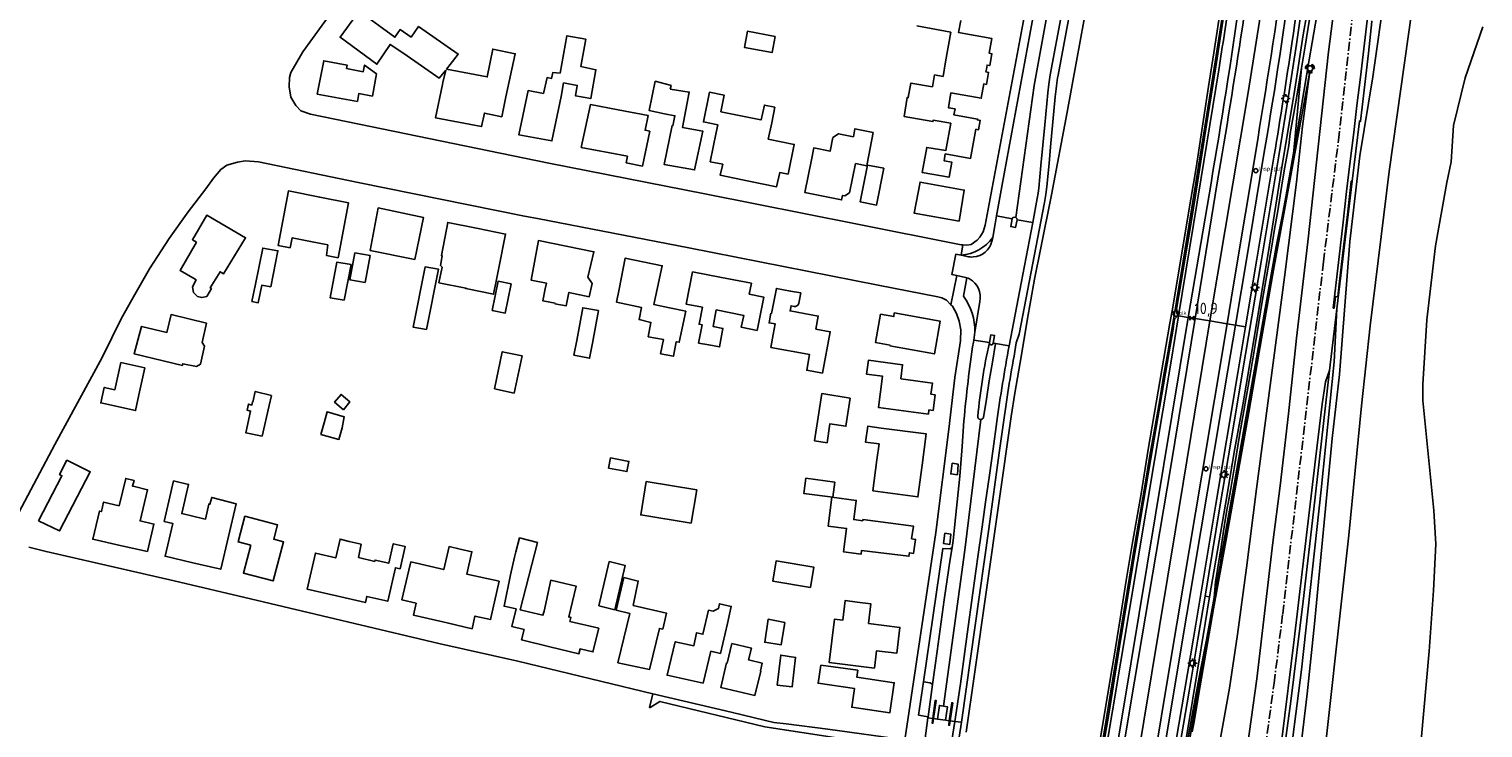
# Model space of a CAD drawing. Extents: x 165936 to 168490, y 440742 to 446306.
# Tile 17 of 78: x 167908 to 168227, y 441326 to 441479. Entities that reach past the tile are written whole.
import ezdxf

# ---------------------------------------------------------------- set-up
doc = ezdxf.new("R2010")
doc.units = 0
doc.header["$LTSCALE"] = 4
doc.linetypes.add('SPOOR', pattern=[0.8, 0.5, -0.15, 0, -0.15])
doc.layers.get('0').update_dxf_attribs({"linetype": 'CONTINUOUS'})
for name, color, linetype in [('G_BTD', 3, 'CONTINUOUS'), ('G_OTD', 32, 'CONTINUOUS'), ('G_OWG', 6, 'CONTINUOUS'), ('G_OWT', 6, 'CONTINUOUS'), ('G_WGD', 7, 'CONTINUOUS'), ('LSHD', 3, 'CONTINUOUS'), ('LSPR', 7, 'CONTINUOUS'), ('LVGO', 3, 'CONTINUOUS'), ('PPALHM', 10, 'CONTINUOUS')]:
    doc.layers.add(name, color=color, linetype=linetype)
doc.layers.add('PPAL', color=7, linetype='CONTINUOUS', true_color=0xbd2877)
doc.layers.add('PPUT', color=7, linetype='CONTINUOUS', true_color=0xbd2877)
doc.styles.add('ISO', font='ISO')
doc.linetypes.add('HAAG', pattern='A,0.25,-0.25,[151,BLOK.SHX,S=0.25,R=0,X=0,Y=0],-0.25,0.25', length=1)

# ---------------------------------------------------------------- blocks, each defined once
blk = doc.blocks.new('lichtmast')
at = {"color": 0}
for p, q in [((-0.6, 0), (-1, 0)), ((-0.71, 0.71), (-0.42, 0.42)), ((0, 0.6), (0, 1)), ((0.42, 0.42), (0.71, 0.71)), ((0.6, 0), (1, 0)), ((-0.42, -0.42), (-0.71, -0.71)), ((0, -0.6), (0, -1)), ((0.42, -0.42), (0.71, -0.71))]:
    blk.add_line(p, q, dxfattribs=at)
blk.add_circle((0, 0), 0.6, dxfattribs=at)
blk = doc.blocks.new('verkeerslicht')
at = {"color": 0, "linetype": 'Continuous'}
for p, q in [((-1, 0), (-0.6, 0)), ((-0.3, 0.52), (-0.5, 0.86)), ((0.3, 0.52), (0.5, 0.86)), ((0.6, 0), (1, 0)), ((-0.3, -0.52), (-0.5, -0.86)), ((0.3, -0.52), (0.5, -0.86))]:
    blk.add_line(p, q, dxfattribs=at)
at = {"color": 0}
blk.add_circle((0, 0), 0.6, dxfattribs=at)
at = {"color": 0, "linetype": 'Continuous'}
for radius, start, end in [(0.996, 119.9985, 179.9935), (0.897, 119.9989, 179.9928), (0.797, 119.9994, 179.9919), (0.697, 120, 179.9907), (0.697, 0.0093, 60), (0.797, 0.0081, 60.0006), (0.897, 0.0072, 60.0011), (0.996, 0.0065, 60.0015), (0.996, 240.0015, 299.9985), (0.897, 240.0011, 299.9989), (0.797, 240.0006, 299.9994), (0.697, 240, 300)]:
    blk.add_arc((0, 0), radius, start, end, dxfattribs=at)
blk = doc.blocks.new('klok')
at = {"color": 0}
blk.add_circle((0, 0), 0.45, dxfattribs=at)
at = {"style": 'ISO'}
blk.add_attdef('KLOK', (0.7, 0), '', height=0.9, dxfattribs=at)
blk = doc.blocks.new('kilometerpaal')
at = {"color": 0}
for p, q in [((-0.44, 0.44), (0.44, -0.44)), ((-0.44, -0.44), (-0.44, 0.44)), ((0.44, 0.44), (-0.44, -0.44)), ((0.44, -0.44), (0.44, 0.44))]:
    blk.add_line(p, q, dxfattribs=at)
at = {"color": 0, "style": 'ISO'}
blk.add_attdef('KILOMETERPAAL', (0.59, 0.87), '', height=2.5, dxfattribs=at)
blk = doc.blocks.new('kolk')
at = {"color": 0}
blk.add_circle((0, 0), 0.6, dxfattribs=at)
at = {"color": 0, "linetype": 'Continuous', "style": 'ISO'}
blk.add_attdef('KOLK', (-0.04, -0.26), '', height=0.8, dxfattribs=at)

msp = doc.modelspace()

# ---------------------------------------------------------------- linework, layer by layer
at = {"layer": 'G_BTD', "linetype": 'Continuous', "transparency": 33554687}
for points in [[(168224.046, 441624.943), (168225.135, 441619.869), (168220.937, 441582.046), (168218, 441534.811), (168215.793, 441513.484), (168206.566, 441448.027), (168202.366, 441414.138), (168200.428, 441396.554), (168197.71, 441368.118), (168190.996, 441308.066), (168185.43, 441267.867), (168181.44, 441246.576), (168178.596, 441233.291), (168173.252, 441226.959)], [(168222.022, 441625.218), (168221.072, 441620.466), (168219.664, 441610.998), (168218.496, 441603.909), (168217.378, 441595.411), (168214.791, 441571.778), (168213.636, 441554.071), (168212.53, 441539.575), (168211.432, 441527.234), (168205.692, 441487.967), (168202.976, 441468.812), (168200.125, 441451.47), (168197.903, 441432.63), (168195.638, 441403.446), (168194.016, 441389.381), (168190.16, 441348.599), (168188.544, 441333.207), (168185.004, 441303.736), (168181.683, 441281.656), (168179.878, 441270.313), (168176.011, 441247.284)], [(168223.208, 441468.644), (168227.127, 441479.803)], [(168119.795, 441071.022), (168122.543, 441071.181), (168123.875, 441071.607), (168124.694, 441072.428), (168125.622, 441077.239), (168127.333, 441087.349), (168129.902, 441104.114), (168134.434, 441129.714), (168150.516, 441218.253), (168171.461, 441334.474), (168173.215, 441346.248), (168175.235, 441360.904), (168177.422, 441378.326), (168183.587, 441424.796), (168186.195, 441445.684), (168187.488, 441458.019), (168189.102, 441469.999), (168188.639, 441470.443)], [(168220.69, 441458.113), (168223.208, 441468.644)], [(168220.178, 441450.177), (168220.69, 441458.113)], [(168219.208, 441445.621), (168220.178, 441450.177)], [(168216.738, 441431.665), (168219.208, 441445.621)], [(168214.808, 441415.458), (168216.738, 441431.665)], [(168175.182, 441247.145), (168175.059, 441248.276), (168174.708, 441249.178), (168174.179, 441249.608), (168180.094, 441285.66), (168184.119, 441314.032), (168187.3, 441338.551), (168191.575, 441378.106), (168194.465, 441406.224), (168195.078, 441417.857)], [(168213.939, 441401.198), (168214.808, 441415.458)], [(168193.462, 441404.329), (168192.53, 441396.533), (168189.928, 441373.215), (168187.65, 441353.634), (168184.935, 441331.657), (168182.921, 441316.564), (168179.537, 441292.255)], [(168213.968, 441397.73), (168213.939, 441401.198)], [(168216.381, 441373.51), (168213.968, 441397.73)], [(168216.822, 441366.156), (168216.381, 441373.51)], [(168216.249, 441355.931), (168216.822, 441366.156)], [(168215.355, 441342.602), (168216.249, 441355.931)], [(168213.576, 441323.093), (168215.355, 441342.602)]]:
    msp.add_lwpolyline(points, dxfattribs=at)
at = {"layer": 'G_OTD', "linetype": 'Continuous', "transparency": 33554687}
for points in [[(168112.939, 441431.905), (168112.562, 441431.919), (168089.451, 441436.524), (168056.259, 441443.119), (168021.97, 441449.883), (167969.664, 441460.612), (167967.579, 441461.358), (167966.439, 441462.564), (167965.378, 441464.33), (167965, 441466.642), (167965.032, 441468.667), (167965.363, 441469.801), (167967.955, 441474.354), (167976.458, 441486.087)], [(167999.359, 441470.322), (167997.93, 441468.552), (167990.186, 441473.951), (167987.148, 441475.972), (167984.25, 441471.616), (167976.154, 441477.547), (167980.342, 441483.269), (167988.191, 441477.54), (167989.352, 441479.226), (167991.751, 441477.575), (167993.388, 441479.923), (168002.11, 441473.841), (168000.305, 441471.512), (167999.543, 441470.553), (168008.493, 441468.821), (168009.677, 441474.942), (168014.639, 441473.889), (168012.594, 441464.415), (168011.652, 441460.05), (168007.876, 441460.865), (168007.24, 441457.918), (167997.097, 441459.845), (167998.676, 441467.157), (167998.759, 441467.592), (167999.359, 441470.322)], [(168071.7, 441477.732), (168071.034, 441474.148), (168064.938, 441475.281), (168065.604, 441478.865), (168071.7, 441477.732)], [(168112.48, 441481.18), (168111.988, 441478.552), (168119.3, 441477.242), (168118.718, 441474.002), (168119.299, 441473.898), (168118.822, 441471.32), (168118.255, 441471.422), (168118.093, 441470.518), (168117.985, 441469.916), (168118.556, 441469.809), (168118.093, 441467.171), (168117.512, 441467.281), (168116.944, 441464.117), (168110.319, 441465.307), (168109.823, 441462.502), (168109.74, 441462.036), (168111.208, 441461.776), (168110.976, 441460.47), (168116.169, 441459.549), (168116.137, 441459.371), (168116.755, 441459.261), (168116.384, 441457.216), (168115.774, 441457.324), (168114.632, 441450.892), (168109.074, 441451.879), (168108.812, 441450.404), (168110.48, 441450.107), (168109.889, 441446.782), (168103.972, 441447.833), (168105.009, 441453.339), (168109.214, 441452.665), (168110.272, 441458.619), (168106.402, 441459.307), (168106.354, 441459.004), (168100.011, 441460.143), (168100.702, 441464.304), (168100.947, 441464.268), (168101.518, 441467.46), (168106.256, 441466.624)], [(168106.256, 441466.624), (168106.703, 441469.248), (168108.564, 441468.931), (168109.116, 441472.123), (168110.256, 441478.625), (168102.825, 441480.014)], [(168202.62, 441481.099), (168202.749, 441481.028), (168201.98, 441474.021), (168200.621, 441462.2), (168200.262, 441459.064), (168199.997, 441459.106), (168198.421, 441445.892)], [(168030.108, 441477.093), (168029.004, 441471.119), (168029.056, 441471.108), (168032.334, 441470.395), (168031.194, 441464.064), (168027.843, 441464.667), (168028.254, 441466.952), (168028.196, 441466.963), (168025.247, 441467.506), (168024.693, 441464.502), (168022.672, 441454.764), (168015.421, 441456.081), (168017.442, 441465.82), (168020.83, 441465.204), (168021.629, 441468.686), (168022.611, 441468.483), (168022.864, 441469.767), (168024.474, 441469.641), (168025.99, 441477.853), (168030.108, 441477.093)], [(167977.606, 441470.672), (167981.261, 441469.957), (167981.554, 441471.424), (167984.158, 441469.518), (167983.252, 441464.611), (167980.277, 441465.16), (167979.956, 441463.419), (167971.155, 441465.047), (167972.564, 441472.375), (167977.741, 441471.362), (167977.606, 441470.672)], [(168048.671, 441466.153), (168052.832, 441465.47), (168051.331, 441457.723), (168055.787, 441456.913), (168054.013, 441448.366), (168047.312, 441449.584), (168049.085, 441458.131), (168049.268, 441458.098), (168049.692, 441460.283), (168047.441, 441460.725), (168044.059, 441461.401), (168045.356, 441467.868), (168048.664, 441467.003), (168048.865, 441466.951), (168048.671, 441466.153)], [(168074.559, 441447.418), (168072.73, 441447.789), (168072.017, 441444.691), (168065.948, 441445.928), (168059.645, 441447.213), (168060.204, 441449.639), (168057.469, 441450.183), (168058.743, 441456.595), (168059.088, 441458.288), (168055.966, 441458.911), (168057.27, 441465.445), (168060.532, 441464.794), (168059.803, 441461.143), (168068.545, 441459.36), (168068.598, 441459.349), (168069.354, 441462.629), (168071.602, 441462.133), (168070.948, 441458.721), (168070.206, 441455.144), (168075.893, 441453.99), (168074.559, 441447.418)], [(168029.106, 441453.295), (168031.134, 441462.726), (168037.248, 441461.57), (168043.828, 441460.326), (168043.134, 441457.098), (168044.164, 441456.877), (168042.573, 441449.235), (168039.006, 441449.963), (168039.273, 441451.372), (168035.413, 441452.102), (168029.106, 441453.295)], [(168089.363, 441449.797), (168088.051, 441443.349), (168087.042, 441442.681), (168086.513, 441442.788), (168086.308, 441441.779), (168078.191, 441443.43), (168079.651, 441450.608), (168080.182, 441453.217), (168083.768, 441452.488), (168084.38, 441455.496), (168085.631, 441456.324), (168088.894, 441455.66), (168089.23, 441457.429), (168093.226, 441456.58), (168091.921, 441449.7), (168091.844, 441449.292), (168089.363, 441449.797)], [(168110.302, 441418.745), (168109.306, 441419.743), (168108.301, 441420.269), (168107.404, 441420.467), (168094.346, 441423.03), (168052.728, 441431.251), (168019.536, 441437.683), (168016.678, 441438.248), (167980.156, 441445.61), (167958.249, 441450.183), (167955.288, 441450.366), (167953.633, 441450.052), (167951.306, 441449.389), (167949.943, 441448.494), (167948.355, 441446.566), (167946.665, 441444.23), (167942.809, 441439.196), (167938.615, 441433.337), (167934.302, 441426.641), (167931.087, 441420.967), (167928.132, 441415.795), (167923.889, 441407.126), (167913.547, 441388.041), (167904.278, 441370.576)], [(168095.545, 441448.756), (168093.979, 441440.665), (168090.387, 441441.36), (168091.952, 441449.451), (168095.545, 441448.756)], [(167975.731, 441429.063), (167973.15, 441429.573), (167973.445, 441431.887), (167969.684, 441432.653), (167965.67, 441433.47), (167965.174, 441431.266), (167962.557, 441431.786), (167964.831, 441443.745), (167971.691, 441442.386), (167978.015, 441441.134), (167975.731, 441429.063)], [(168112.121, 441437.102), (168102.231, 441438.846), (168103.518, 441445.717), (168113.213, 441443.939), (168112.121, 441437.102)], [(167944.654, 441432.498), (167943.739, 441433.033), (167946.868, 441438.416), (167955.412, 441433.469), (167950.566, 441425.555), (167949.828, 441425.983), (167947.658, 441422.443), (167947.921, 441422.289), (167946.903, 441420.551), (167945.8, 441420.319), (167944.882, 441420.53), (167944.001, 441421.422), (167943.728, 441422.719), (167944.595, 441424.198), (167944.328, 441424.374), (167941.081, 441426.256), (167944.654, 441432.498)], [(167992.569, 441428.701), (167982.795, 441430.653), (167984.552, 441440.018), (167994.467, 441437.931), (167992.569, 441428.701)], [(168011.041, 441426.876), (168010.448, 441423.906), (168009.884, 441421.07), (168003.778, 441422.284), (168003.803, 441422.409), (167997.873, 441423.589), (167998.55, 441426.992), (167998.227, 441427.377), (167998.561, 441429.51), (167998.403, 441429.541), (167999.826, 441436.851), (168006.133, 441435.566), (168012.517, 441434.265), (168011.041, 441426.876)], [(167956.816, 441419.445), (167957.588, 441423.292), (167959.171, 441431.202), (167962.513, 441430.618), (167960.93, 441422.709), (167958.976, 441423.05), (167958.199, 441419.168), (167956.816, 441419.445)], [(168023.349, 441418.963), (168023.374, 441419.093), (168020.68, 441419.642), (168021.214, 441422.261), (168021.467, 441423.501), (168018.098, 441424.153), (168019.731, 441432.851), (168025.777, 441431.621), (168031.888, 441430.377), (168030.6, 441424.778), (168031.515, 441423.422), (168030.889, 441420.496), (168026.42, 441421.452), (168025.84, 441418.514), (168023.349, 441418.963)], [(167977.095, 441419.756), (167973.972, 441420.268), (167975.449, 441428.073), (167978.573, 441427.561), (167977.095, 441419.756)], [(167981.651, 441423.663), (167978.332, 441424.189), (167979.421, 441430.12), (167982.74, 441429.594), (167981.651, 441423.663)], [(168037.477, 441422.174), (168038.777, 441429.008), (168046.898, 441427.3), (168045.457, 441420.499), (168045.093, 441418.767), (168048.482, 441418.069), (168052.061, 441417.332), (168050.652, 441410.494), (168049.988, 441410.614), (168049.355, 441407.422), (168046.55, 441407.979), (168047.153, 441411.127), (168043.839, 441411.731), (168044.414, 441414.872), (168041.835, 441415.504), (168042.389, 441418.139), (168036.873, 441419.297), (168037.477, 441422.174)], [(167995.161, 441413.333), (167992.181, 441413.851), (167994.818, 441427.069), (167997.796, 441426.551), (167995.161, 441413.333)], [(168053.542, 441426.011), (168059.917, 441424.756), (168066.479, 441423.465), (168066.009, 441421.076), (168069.205, 441420.432), (168067.726, 441413.089), (168064.262, 441413.787), (168064.795, 441416.415), (168058.785, 441417.597), (168058.074, 441413.985), (168060.224, 441413.548), (168059.5, 441409.484), (168057.123, 441409.918), (168054.902, 441410.324), (168055.669, 441414.341), (168055.007, 441414.471), (168055.74, 441418.196), (168052.144, 441418.904), (168053.542, 441426.011)], [(168009.572, 441417.492), (168010.852, 441423.908), (168013.704, 441423.339), (168012.424, 441416.923), (168009.572, 441417.492)], [(168076.195, 441418.397), (168076.023, 441418.381), (168075.85, 441418.397), (168075.191, 441418.517), (168074.986, 441417.396), (168081.164, 441416.267), (168080.641, 441413.404), (168083.818, 441412.824), (168082.095, 441403.738), (168078.652, 441404.368), (168079.281, 441407.811), (168078.896, 441407.881), (168070.782, 441409.364), (168071.301, 441412.202), (168071.725, 441414.519), (168070.367, 441414.767), (168070.756, 441416.892), (168070.933, 441416.859), (168071.983, 441422.318), (168075.092, 441421.749), (168077.333, 441421.338), (168076.927, 441419.115)], [(167946.409, 441409.648), (167945.484, 441405.662), (167944.663, 441405.145), (167941.63, 441405.789), (167941.528, 441405.407), (167930.911, 441407.963), (167932.528, 441413.998), (167938.123, 441412.65), (167939.068, 441416.573), (167946.806, 441414.709), (167945.887, 441410.471), (167946.409, 441409.648)], [(168027.525, 441407.639), (168028.133, 441410.915), (168029.467, 441418.104), (168032.894, 441417.468), (168031.56, 441410.279), (168030.952, 441407.003), (168027.525, 441407.639)], [(168096.921, 441409.714), (168096.945, 441409.847), (168093.745, 441410.423), (168094.869, 441416.671), (168097.73, 441416.157), (168097.873, 441416.954), (168107.962, 441415.135), (168106.665, 441407.954), (168096.921, 441409.714)], [(167933.31, 441404.884), (167931.999, 441398.915), (167931.245, 441395.484), (167923.62, 441397.159), (167924.374, 441400.589), (167926.732, 441400.071), (167928.043, 441406.041), (167933.31, 441404.884)], [(168010.041, 441400.278), (168011.787, 441408.423), (168016.128, 441407.492), (168014.383, 441399.347), (168010.041, 441400.278)], [(168099.278, 441402.434), (168106.248, 441401.516), (168105.925, 441399.067), (168106.827, 441398.948), (168106.373, 441395.498), (168105.471, 441395.617), (168105.353, 441394.725), (168094.368, 441396.172), (168095.275, 441403.053), (168091.795, 441403.511), (168092.193, 441406.535), (168099.689, 441405.548), (168099.278, 441402.434)], [(167961.105, 441398.825), (167960.622, 441396.583), (167959.051, 441389.866), (167955.447, 441390.622), (167956.505, 441395.383), (167955.737, 441395.59), (167956.02, 441396.912), (167956.802, 441396.685), (167956.956, 441397.386), (167957.029, 441397.37), (167957.545, 441399.685), (167961.105, 441398.825)], [(168088.192, 441398.25), (168087.232, 441392.039), (168083.744, 441392.578), (168083.1, 441388.404), (168080.356, 441388.828), (168081.962, 441399.213), (168088.192, 441398.25)], [(167976.895, 441395.661), (167974.94, 441397.303), (167976.386, 441399.025), (167978.341, 441397.383), (167976.895, 441395.661)], [(167971.971, 441390.246), (167972.673, 441392.77), (167973.292, 441395.245), (167977.059, 441394.129), (167976.605, 441391.677), (167975.903, 441389.153), (167971.971, 441390.246)], [(168093.148, 441377.831), (168094.055, 441384.69), (168094.511, 441388.145), (168091.561, 441388.534), (168092.025, 441392.043), (168094.975, 441391.654), (168104.87, 441390.346), (168103.961, 441383.47), (168103.043, 441376.523), (168093.148, 441377.831)], [(167909.938, 441371.29), (167915.063, 441381.176), (167914.557, 441381.423), (167916.187, 441384.561), (167921.317, 441382.061), (167914.568, 441369.038), (167909.938, 441371.29)], [(168035.101, 441382.853), (168035.527, 441385.08), (168039.594, 441384.3), (168039.167, 441382.073), (168035.101, 441382.853)], [(167933.903, 441364.493), (167927.89, 441365.857), (167921.846, 441367.229), (167923.321, 441373.409), (167923.738, 441373.309), (167924.234, 441375.381), (167927.63, 441374.564), (167929.093, 441380.574), (167930.914, 441380.124), (167930.56, 441378.91), (167931.051, 441378.79), (167933.898, 441378.096), (167932.252, 441371.259), (167935.274, 441370.532), (167933.903, 441364.493)], [(167946.223, 441371.725), (167946.625, 441371.632), (167947.333, 441374.932), (167947.598, 441374.897), (167947.985, 441376.402), (167953.377, 441374.976), (167949.969, 441360.609), (167943.835, 441362.048), (167937.727, 441363.481), (167939.417, 441370.683), (167937.517, 441371.129), (167939.611, 441380.048), (167942.906, 441379.274), (167941.391, 441372.839), (167946.223, 441371.725)], [(168053.296, 441370.749), (168042.201, 441372.571), (168043.403, 441379.887), (168054.498, 441378.065), (168053.296, 441370.749)], [(168078.444, 441380.612), (168084.79, 441379.78), (168084.354, 441376.46), (168078.003, 441377.251), (168078.444, 441380.612)], [(168102.068, 441364.098), (168101.188, 441364.235), (168101.07, 441363.474), (168090.679, 441364.776), (168090.562, 441363.92), (168086.688, 441364.45), (168087.395, 441369.609), (168083.372, 441370.089), (168084.165, 441376.453), (168089.526, 441375.75), (168088.975, 441371.546), (168090.938, 441371.289), (168090.968, 441371.517), (168102.093, 441370.059), (168101.666, 441367.312), (168102.546, 441367.175), (168102.068, 441364.098)], [(167956.536, 441365.907), (167953.768, 441366.637), (167955.25, 441372.255), (167962.433, 441370.36), (167961.599, 441367.199), (167963.762, 441366.628), (167961.5, 441358.052), (167954.922, 441359.787), (167956.536, 441365.907)], [(167980.189, 441363.198), (167983.795, 441362.336), (167983.858, 441362.62), (167986.844, 441361.925), (167987.834, 441366.215), (167990.483, 441365.6), (167989.351, 441360.723), (167988.334, 441360.959), (167986.618, 441353.569), (167982.028, 441354.635), (167981.714, 441353.283), (167975.381, 441354.754), (167968.932, 441356.252), (167970.765, 441364.154), (167975.208, 441363.109), (167976.166, 441367.235), (167978.181, 441366.739), (167980.78, 441366.099), (167980.189, 441363.198)], [(168014.852, 441351.936), (168012.182, 441352.47), (168013.559, 441359.357), (168014.47, 441363.296), (168014.755, 441364.459), (168015.538, 441367.493), (168019.494, 441366.473), (168015.691, 441351.734), (168017.521, 441351.292), (168020.716, 441350.521), (168020.946, 441351.443), (168022.411, 441358.185), (168025.537, 441357.48), (168028.005, 441356.924), (168026.395, 441350.129), (168026.845, 441350.02), (168026.639, 441349.166), (168032.952, 441347.642), (168031.696, 441342.438), (168028.867, 441343.12), (168028.61, 441342.055), (168022.22, 441343.597), (168016.025, 441345.092), (168016.574, 441347.368), (168013.905, 441348.012), (168014.852, 441351.936)], [(168044.854, 441333.252), (168015.176, 441340.411), (167997.865, 441344.324), (167956.514, 441354.111), (167939.698, 441358.081), (167911.604, 441364.512), (167907.814, 441365.455)], [(168011.07, 441357.967), (168009.223, 441349.562), (168005.769, 441350.32), (168005.162, 441347.557), (168000, 441348.76), (167998.696, 441349.064), (167992.256, 441350.564), (167992.856, 441353.139), (167989.736, 441353.866), (167991.265, 441360.428), (167991.683, 441362.221), (167998.922, 441360.536), (168000.107, 441365.603), (168002.546, 441365.045), (168005.116, 441364.458), (168004.001, 441359.52), (168011.07, 441357.967)], [(168032.976, 441352.563), (168035.259, 441362.302), (168038.799, 441361.412), (168036.529, 441351.73), (168032.976, 441352.563)], [(168079.477, 441356.618), (168071.165, 441358.026), (168071.916, 441362.455), (168080.227, 441361.047), (168079.477, 441356.618)], [(168038.487, 441358.781), (168041.642, 441358.022), (168040.559, 441352.655), (168047.874, 441350.952), (168047.024, 441347.453), (168046.295, 441347.607), (168044.145, 441338.59), (168037.187, 441340.065), (168039.776, 441350.917), (168036.81, 441351.611), (168038.487, 441358.781)], [(168057.594, 441342.595), (168055.889, 441335.593), (168047.973, 441337.308), (168049.772, 441344.699), (168053.85, 441343.815), (168054.455, 441346.668), (168055.837, 441346.318), (168057.071, 441351.615), (168058.114, 441351.372), (168059.253, 441351.986), (168059.497, 441353.033), (168062.077, 441352.433), (168061.208, 441348.716), (168059.673, 441342.112), (168057.594, 441342.595)], [(168092.183, 441348.711), (168099.112, 441347.85), (168098.403, 441342.149), (168093.978, 441342.699), (168093.808, 441341.336), (168093.504, 441338.898), (168083.544, 441340.139), (168084.728, 441349.637), (168086.542, 441349.412), (168087.077, 441353.715), (168089.734, 441353.385), (168092.718, 441353.015), (168092.183, 441348.711)], [(168070.142, 441349.623), (168069.402, 441344.574), (168073.042, 441344.041), (168073.802, 441348.892), (168070.142, 441349.623)], [(168061.037, 441340.043), (168061.18, 441340.009), (168062.2, 441344.299), (168066.478, 441343.282), (168065.861, 441340.686), (168068.886, 441339.967), (168068.483, 441338.273), (168068.552, 441338.257), (168067.271, 441332.877), (168059.758, 441334.663), (168061.037, 441340.043)], [(168072.149, 441335.131), (168072.933, 441341.74), (168076.181, 441341.23), (168075.412, 441334.744), (168072.149, 441335.131)], [(168081.699, 441339.572), (168089.83, 441338.408), (168089.617, 441336.934), (168097.856, 441335.694), (168096.857, 441329.056), (168088.526, 441330.31), (168089.142, 441334.401), (168081.123, 441335.548), (168081.699, 441339.572)]]:
    msp.add_lwpolyline(points, dxfattribs=at)
msp.add_lwpolyline([(168076.927, 441419.115, -0.3034466), (168076.195, 441418.397)], format="xyb", dxfattribs=at)
at = {"layer": 'G_OWG', "linetype": 'Continuous', "transparency": 33554687}
for points in [[(168166.098, 441354.706), (168167.739, 441364.517), (168169.38, 441374.327), (168171.837, 441388.957), (168174.293, 441403.587), (168176.394, 441416.106), (168178.494, 441428.625), (168180.398, 441440.048), (168182.302, 441451.471), (168184.409, 441464.637), (168186.166, 441475.996), (168188.819, 441494.516)], [(168188.639, 441470.443), (168189.995, 441478.534), (168191.377, 441486.62), (168191.883, 441489.375), (168192.696, 441494.454)], [(168113.663, 441324.792), (168115.445, 441337.542), (168123.514, 441394.174), (168124.372, 441399.28), (168125.775, 441407.744), (168127.072, 441415.26), (168128.623, 441424.358), (168130.028, 441431.243), (168132.425, 441442.877), (168135.856, 441461.059), (168137.897, 441472.303), (168140.288, 441485.491)], [(168170.669, 441485.416), (168168.487, 441471.067), (168166.457, 441458.294), (168164.014, 441442.722), (168162.737, 441435.048), (168161.673, 441428.607), (168160.868, 441423.771), (168159.835, 441417.757), (168160.203, 441416.489), (168159.414, 441415.572), (168159.015, 441412.975), (168158.212, 441408.418), (168154.159, 441384.499), (168152.598, 441375.48), (168150.779, 441364.6), (168149.18, 441354.723), (168147.314, 441343.598), (168144.945, 441328.801), (168143.478, 441319.879)], [(168185.515, 441452.027), (168185.571, 441452.61), (168187.297, 441470.732)], [(168188.639, 441470.443), (168186.174, 441455.818), (168185.515, 441452.027)], [(168185.515, 441452.027), (168183.858, 441442.488), (168182.945, 441437.756)], [(168182.945, 441437.756), (168183.178, 441437.711), (168181.662, 441429.389), (168180.909, 441425.07), (168179.742, 441418.376), (168178.002, 441408.297), (168175.699, 441395.041), (168170.852, 441367.531), (168167.972, 441351.941), (168165.062, 441335.008), (168163.689, 441327.098), (168163.307, 441324.867)], [(168182.945, 441437.756), (168181.745, 441431.538), (168180.499, 441424.546), (168179.086, 441416.695), (168178.572, 441413.764), (168177.199, 441405.854), (168174.792, 441392.185), (168172.587, 441379.7), (168171.208, 441372.02), (168169.749, 441363.796), (168169.477, 441361.99), (168168.087, 441354.389)], [(168162.418, 441415.971), (168163.924, 441415.718)], [(168172.774, 441414.233), (168170.952, 441414.539)], [(168166.098, 441354.706), (168164.521, 441345.277), (168162.589, 441333.851), (168159.788, 441317.189), (168158.656, 441310.37), (168157.524, 441303.551), (168155.907, 441293.811), (168153.643, 441280.273), (168151.378, 441266.735), (168149.142, 441253.236), (168146.906, 441239.738), (168145.049, 441228.573), (168143.192, 441217.408), (168143.072, 441216.688), (168139.387, 441195.481), (168135.703, 441174.274), (168132.188, 441153.445), (168128.674, 441132.617), (168126.215, 441118.128), (168123.756, 441103.64), (168123.248, 441100.646), (168121.98, 441093.083), (168120.751, 441085.74)], [(168167.111, 441354.545), (168166.098, 441354.706)]]:
    msp.add_lwpolyline(points, dxfattribs=at)
msp.add_lwpolyline([(168118.765, 441410.446, 1.0141511), (168119.614, 441410.311)], format="xyb", dxfattribs=at)
at = {"layer": 'G_OWT', "linetype": 'Continuous', "transparency": 33554687}
for points in [[(168187.297, 441470.732), (168188.126, 441475.584), (168189.017, 441481.524), (168189.124, 441482.343), (168190.232, 441490.864), (168190.838, 441495.458), (168191.343, 441499.002), (168192.049, 441503.985), (168192.41, 441507.047), (168193.059, 441512.525), (168193.718, 441515.81), (168194.011, 441517.74), (168195.561, 441517.656)], [(168169.709, 441485.067), (168168.009, 441474.139), (168166.878, 441466.692), (168164.142, 441448.808), (168162.389, 441438.528), (168160.537, 441427.476), (168158.855, 441417.436), (168158.379, 441414.702), (168153.616, 441386.972), (168152.065, 441377.212), (168150.087, 441366.033), (168148.817, 441358.129), (168147.482, 441349.753), (168146.065, 441341.088), (168145.707, 441338.967), (168143.88, 441328.065), (168142.575, 441320.027)], [(168143.16, 441319.931), (168144.47, 441327.968), (168144.982, 441331.111), (168146.178, 441338.367), (168146.422, 441340.027), (168149.04, 441355.717), (168150.559, 441365.178), (168152.04, 441373.779), (168152.934, 441379.337), (168154.014, 441385.596), (168155.095, 441391.729), (168156.11, 441397.39), (168157.013, 441402.996), (168157.905, 441408.147), (168159.213, 441415.458), (168159.838, 441419.488), (168161.337, 441428.315), (168163.067, 441439.135), (168164.704, 441449.209), (168167.087, 441464.207), (168170.371, 441485.194)], [(168167.111, 441354.545), (168168.113, 441360.47), (168170.568, 441374.919), (168172.647, 441387.149), (168174.376, 441396.773), (168176.648, 441410.137), (168180.246, 441431.827), (168182.776, 441447.585), (168185.796, 441466.153), (168187.686, 441478.062), (168188.459, 441482.599)], [(168187.297, 441470.732), (168185.962, 441462.912), (168184.834, 441456.407), (168184.495, 441453.722), (168183.655, 441448.969), (168183.135, 441446.014), (168182.063, 441439.396), (168181.34, 441435.384), (168180.678, 441431.158), (168179.698, 441425.286), (168178.73, 441419.87), (168177.116, 441409.919), (168176.114, 441403.797), (168173.702, 441389.976), (168172.677, 441383.604), (168171.767, 441378.355), (168171.152, 441375.036), (168171.038, 441374.447), (168170.369, 441370.45), (168169.628, 441365.551), (168168.376, 441357.873), (168168.087, 441354.389)], [(168167.111, 441354.545), (168166.129, 441348.732), (168164.303, 441337.548), (168162.491, 441326.438), (168160.891, 441317.009), (168152.606, 441267.661)], [(168152.606, 441267.661), (168153.419, 441272.139), (168155.339, 441283.152), (168157.321, 441294.483), (168161.264, 441316.947), (168162.185, 441322.474), (168163.528, 441329.829), (168165.016, 441338.073), (168166.43, 441345.125), (168168.087, 441354.389)]]:
    msp.add_lwpolyline(points, dxfattribs=at)
at = {"layer": 'G_WGD', "linetype": 'Continuous', "transparency": 33554687}
for points in [[(168179.102, 441514.033, -0.010439), (168168.775, 441445.537)], [(168185.177, 441476.145, 0.0053462), (168190.208, 441512.622)], [(168184.105, 441497.129, -0.0053279), (168177.665, 441455.066)], [(168185.08, 441491.317, -0.0085073), (168178.819, 441450.515)], [(168173.772, 441485.983, -0.006863), (168167.418, 441445.49)], [(168171.495, 441486.351, -0.0041895), (168169.134, 441470.355)], [(168181.315, 441451.634, 0.0026964), (168185.177, 441476.145)], [(168133.218, 441464.417, -0.033383), (168133.846, 441469.21)], [(168123.743, 441437.653, -0.3076996), (168124.18, 441437.99)], [(168124.529, 441437.895, -0.3059619), (168124.829, 441437.426)], [(168119.472, 441433.542, -0.2191384), (168112.564, 441429.616)], [(168115.223, 441429.25, 0.325829), (168119.319, 441432.695)], [(168115.223, 441429.25, -0.0748666), (168113.861, 441429.362)], [(168116.651, 441419.437, 0.3399739), (168114.373, 441424.425)], [(168115.58, 441412.731, 0.1586744), (168113.08, 441420.622)], [(168113.148, 441393.232, -0.0145508), (168115.232, 441410.548)], [(168117.22, 441402.33, -0.0151685), (168118.765, 441410.446)], [(168123.094, 441409.707, 0.0117533), (168120.389, 441393.113)], [(168121.785, 441392.354, -0.0137638), (168124.355, 441408.479)], [(168116.193, 441394.232, -0.0151951), (168117.22, 441402.33)], [(168116.709, 441393.541, -0.3819576), (168116.193, 441394.232)], [(168116.861, 441393.528, 0.3207405), (168117.486, 441394.001)]]:
    msp.add_lwpolyline(points, format="xyb", dxfattribs=at)
for points in [[(168143.911, 441512.78), (168140.728, 441495.491), (168138.304, 441493.274), (168133.846, 441469.21)], [(168167.145, 441415.178), (168175.601, 441465.389), (168180.3, 441495.438), (168182.652, 441513.582)], [(168126.576, 441504.256), (168127.045, 441503.853), (168128.185, 441502.41), (168128.643, 441500.991), (168129.024, 441499.552), (168129.135, 441498.095), (168128.946, 441496.085), (168126.604, 441483.128), (168117.84, 441436.238), (168117.394, 441434.795), (168116.662, 441433.582), (168116.055, 441432.957), (168114.774, 441431.995), (168113.769, 441431.875), (168112.939, 441431.905)], [(168124.529, 441437.895), (168128.586, 441466.938), (168134.79, 441501.297)], [(168131.245, 441497.686), (168121.51, 441444.726), (168120.327, 441438.28)], [(168128.277, 441436.8), (168129.268, 441442.062), (168129.456, 441443.249), (168129.605, 441444.336), (168130.063, 441449.314), (168130.927, 441458.29), (168131.571, 441465.315), (168131.796, 441467.255), (168132.122, 441469.266), (168137.185, 441496.613)], [(168194.671, 441485.694), (168193.2, 441474.361)], [(168202.282, 441485.796), (168201.71, 441481.181), (168200.97, 441475.008), (168200.211, 441468.73), (168199.45, 441462.547), (168198.745, 441456.564), (168197.993, 441450.293), (168197.199, 441443.654), (168196.348, 441436.201), (168194.875, 441423.649), (168194.246, 441418.026), (168194.463, 441417.997), (168194.762, 441420.583), (168195.274, 441420.511), (168195.571, 441423.297), (168196.523, 441431.406), (168197.431, 441439.143), (168198.21, 441445.921), (168198.421, 441445.892)], [(168193.2, 441474.361), (168188.685, 441432.597)], [(168169.134, 441470.355), (168165.214, 441446.187), (168160.296, 441416.327)], [(168124.355, 441408.479), (168124.643, 441410.375), (168125.288, 441412.249), (168130.871, 441441.235), (168131.15, 441442.991), (168131.375, 441444.755), (168131.871, 441449.759), (168132.184, 441453.44), (168133.218, 441464.417)], [(168177.665, 441455.066), (168172.309, 441422.668), (168170.952, 441414.539)], [(168172.774, 441414.233), (168175.325, 441429.509), (168178.819, 441450.515)], [(168175.003, 441413.859), (168177.508, 441428.79), (168181.315, 441451.634)], [(168167.418, 441445.49), (168163.838, 441424.537), (168162.418, 441415.971)], [(168163.924, 441415.718), (168165.475, 441425.138), (168168.775, 441445.537)], [(168195.078, 441417.857), (168198.421, 441445.892)], [(168120.327, 441438.28), (168120.017, 441436.564), (168119.472, 441433.542)], [(168120.327, 441438.28), (168123.743, 441437.653)], [(168124.829, 441437.426), (168124.495, 441435.725), (168123.441, 441435.923), (168123.743, 441437.653)], [(168124.529, 441437.895), (168124.18, 441437.99)], [(168124.829, 441437.426), (168128.277, 441436.8)], [(168128.277, 441436.8), (168125.753, 441423.493), (168123.094, 441409.707)], [(168112.564, 441429.616), (168112.939, 441431.905)], [(168119.319, 441432.695), (168119.472, 441433.542)], [(168188.685, 441432.597), (168186.18, 441411.4)], [(168111.636, 441425.163), (168110.469, 441425.407), (168111.361, 441429.85), (168112.564, 441429.616)], [(168112.564, 441429.616), (168113.861, 441429.362)], [(168111.636, 441425.163), (168110.302, 441418.745)], [(168113.803, 441424.679), (168113.535, 441424.767), (168111.636, 441425.163)], [(168113.08, 441420.622), (168113.803, 441424.679)], [(168113.803, 441424.679), (168114.093, 441424.562), (168114.373, 441424.425)], [(168110.302, 441418.745), (168110.62, 441418.426), (168111.515, 441416.858), (168112.145, 441415.173), (168112.515, 441413.244), (168112.381, 441410.821), (168111.172, 441402.725), (168109.823, 441391.432), (168106.99, 441368.688), (168100.188, 441323.166)], [(168115.58, 441412.731), (168116.651, 441419.437)], [(168160.296, 441416.327), (168158.65, 441406.333), (168145.768, 441329.526), (168143.82, 441317.799)], [(168162.418, 441415.971), (168148.035, 441329.194), (168146.083, 441317.423)], [(168163.924, 441415.718), (168158.577, 441383.229), (168150.651, 441335.996), (168147.473, 441317.192)], [(168150.887, 441316.626), (168159.612, 441369.27), (168167.145, 441415.178)], [(168162.418, 441415.971), (168160.296, 441416.327)], [(168163.924, 441415.718), (168167.145, 441415.178)], [(168167.145, 441415.178), (168170.952, 441414.539)], [(168195.078, 441417.857), (168193.462, 441404.329)], [(168115.3, 441410.975), (168115.58, 441412.731)], [(168118.765, 441410.446), (168119.073, 441412.157), (168119.895, 441412.021), (168119.614, 441410.311)], [(168170.952, 441414.539), (168165.403, 441381.309), (168158.495, 441340.33), (168154.483, 441316.029)], [(168156.255, 441315.734), (168157.034, 441320.406), (168160.583, 441341.568), (168165.214, 441369.061), (168171.124, 441404.348), (168172.774, 441414.233)], [(168158.472, 441315.366), (168159.671, 441322.59), (168163.535, 441345.443), (168168.394, 441374.492), (168173.307, 441403.753), (168175.003, 441413.859)], [(168172.774, 441414.233), (168175.003, 441413.859)], [(168115.232, 441410.548), (168115.3, 441410.975)], [(168115.3, 441410.975), (168118.765, 441410.446)], [(168120.124, 441410.222), (168119.4, 441406.14), (168118.716, 441402.051), (168118.082, 441398.029), (168117.486, 441394.001)], [(168120.124, 441410.222), (168119.614, 441410.311)], [(168123.094, 441409.707), (168120.124, 441410.222)], [(168186.18, 441411.4), (168184.427, 441394.738)], [(168178.724, 441292.392), (168182.962, 441323.197), (168185.684, 441345.183), (168187.567, 441361.318), (168190.341, 441384.794), (168191.792, 441396.897), (168192.58, 441401.804), (168193.462, 441404.329)], [(168108.646, 441330.547), (168113.368, 441364.796), (168116.861, 441393.528)], [(168110.541, 441365.389), (168110.764, 441366.901), (168111.313, 441371.939), (168112.257, 441381.067), (168112.785, 441387.583), (168113.148, 441393.232)], [(168111.144, 441327.183), (168112.369, 441335.472), (168113.859, 441346.328), (168115.14, 441355.434), (168116.217, 441363.317), (168117.174, 441369.916), (168117.92, 441375.336), (168118.804, 441381.268), (168119.553, 441387.106), (168120.389, 441393.113)], [(168116.861, 441393.528), (168116.709, 441393.541)], [(168184.427, 441394.738), (168182.58, 441378.941)], [(168112.59, 441326.978), (168118.613, 441369.5), (168120.884, 441386.2), (168121.785, 441392.354)], [(168110.581, 441383.907), (168111.928, 441383.679), (168111.738, 441381.374), (168110.268, 441381.573), (168110.581, 441383.907)], [(168182.58, 441378.941), (168180.98, 441366.476)], [(168108.972, 441368.524), (168110.275, 441368.332), (168110.047, 441366.077), (168108.654, 441366.293), (168108.972, 441368.524)], [(168104.308, 441335.892), (168108.548, 441365.189), (168110.039, 441365.07), (168110.17, 441365.12), (168110.541, 441365.389)], [(168110.541, 441365.389), (168110.165, 441362.835), (168108.794, 441353.908), (168107.259, 441342.594), (168106.249, 441335.303)], [(168180.98, 441366.476), (168177.498, 441336.539)], [(168104.308, 441335.892), (168103.19, 441328.577), (168105.274, 441328.168)], [(168104.308, 441335.892), (168105.756, 441335.655), (168105.981, 441335.476), (168106.249, 441335.303)], [(168105.274, 441328.168), (168106.249, 441335.303)], [(168177.498, 441336.539), (168174.977, 441318.665)], [(168044.854, 441333.252), (168044.136, 441330.201), (168044.291, 441330.246), (168046.388, 441331.562), (168069.471, 441325.98), (168093.799, 441322.277), (168094.041, 441322.199), (168094.264, 441322.082), (168095.445, 441320.4), (168099.031, 441319.888)], [(168100.188, 441323.166), (168083.257, 441325.439), (168074.12, 441326.633), (168071.383, 441326.954), (168069.62, 441327.355), (168062.029, 441329.21), (168044.854, 441333.252)], [(168106.295, 441327.824), (168106.864, 441331.784), (168107.072, 441331.754), (168106.504, 441327.8)], [(168107.332, 441327.69), (168107.772, 441330.677), (168108.646, 441330.547)], [(168109.139, 441327.449), (168109.534, 441330.414), (168108.646, 441330.547)], [(168110.158, 441327.313), (168110.708, 441331.262), (168110.5, 441331.292), (168109.95, 441327.342)], [(168105.247, 441327.967), (168104.546, 441322.899)], [(168105.247, 441327.967), (168105.274, 441328.168)], [(168106.295, 441327.824), (168105.247, 441327.967)], [(168105.405, 441274.474), (168106.97, 441286.118), (168109.804, 441306.445), (168112.133, 441323.748), (168112.59, 441326.978)], [(168106.295, 441327.824), (168106.151, 441326.821), (168106.359, 441326.791), (168106.504, 441327.8)], [(168107.332, 441327.69), (168106.504, 441327.8)], [(168109.139, 441327.449), (168107.332, 441327.69)], [(168108.147, 441305.543), (168110.73, 441324.383), (168111.144, 441327.183)], [(168109.95, 441327.342), (168109.139, 441327.449)], [(168109.95, 441327.342), (168109.812, 441326.35), (168110.02, 441326.321), (168110.158, 441327.313)], [(168110.158, 441327.313), (168111.144, 441327.183)], [(168111.144, 441327.183), (168112.59, 441326.978)]]:
    msp.add_lwpolyline(points, dxfattribs=at)
at = {"layer": 'LSHD', "linetype": 'Continuous', "lineweight": -3, "transparency": 33554687}
msp.add_lwpolyline([(168118.457, 441071.886), (168123.82, 441096.073), (168130.347, 441134.048), (168138.602, 441180.596), (168146.262, 441227.528), (168157.451, 441293.648), (168169.709, 441362.189), (168173.279, 441383.002), (168176.859, 441403.175), (168182.623, 441434.336), (168189.102, 441469.999)], dxfattribs=at)
at = {"layer": 'LSPR', "linetype": 'SPOOR', "transparency": 33554687}
msp.add_lwpolyline([(168135.257, 441074.355), (168143.353, 441116.124), (168146.199, 441131.791), (168156.171, 441184.414), (168160.212, 441205.321), (168165.192, 441232.154), (168168.137, 441248.648), (168171.992, 441271.603), (168173.786, 441282.878), (168177.094, 441304.869), (168181.27, 441335.558), (168183.158, 441350.806), (168192.103, 441428.154), (168195.4, 441454.88), (168199.11, 441487.819)], dxfattribs=at)
at = {"layer": 'LVGO', "linetype": 'HAAG', "transparency": 33554687}
for points in [[(168195.818, 441515.329), (168195.196, 441510.254), (168193.749, 441501.034), (168192.696, 441494.454), (168191.883, 441489.375), (168191.377, 441486.62), (168189.995, 441478.534), (168188.639, 441470.443), (168186.174, 441455.818), (168185.515, 441452.027), (168183.858, 441442.488), (168182.945, 441437.756), (168181.745, 441431.538), (168180.499, 441424.546), (168179.086, 441416.695), (168178.572, 441413.764), (168177.199, 441405.854), (168174.792, 441392.185), (168172.587, 441379.7), (168171.208, 441372.02), (168169.749, 441363.796), (168169.477, 441361.99), (168168.087, 441354.389)], [(168166.478, 441345.125), (168164.937, 441336.076), (168163.176, 441326.026), (168161.622, 441316.888), (168157.665, 441294.417), (168155.083, 441279.05), (168153.435, 441269.844), (168151.78, 441260.868), (168147.312, 441235.857), (168147.039, 441234.178), (168145.567, 441226.415), (168143.958, 441217.278), (168141.026, 441200.756), (168139.766, 441193.436), (168136.83, 441176.762), (168135.316, 441167.989), (168134.748, 441164.381), (168132.173, 441149.445), (168130.055, 441137.147), (168128.506, 441128.456), (168127.421, 441122.172), (168125.709, 441112.239)]]:
    msp.add_lwpolyline(points, dxfattribs=at)

# ---------------------------------------------------------------- block references
at = {"layer": 'PPAL', "transparency": 33554687}
for name, p in [('verkeerslicht', (168189.142, 441470.678)), ('lichtmast', (168183.819, 441464.048)), ('lichtmast', (168177.075, 441422.532)), ('lichtmast', (168170.302, 441381.414)), ('lichtmast', (168163.357, 441339.973))]:
    msp.add_blockref(name, p, dxfattribs=at)
at = {"layer": 'PPALHM', "transparency": 33554687}
msp.add_blockref('kilometerpaal', (168163.238, 441415.833), dxfattribs=at).add_auto_attribs({'KILOMETERPAAL': '10,9'})
at = {"layer": 'PPUT', "transparency": 33554687}
for name, p, values in [('klok', (168177.262, 441448.215), {'KLOK': 'Insp-put'}), ('kolk', (168159.704, 441416.814), {'KOLK': 'Kolk'}), ('klok', (168166.305, 441382.693), {'KLOK': 'Insp-put'})]:
    msp.add_blockref(name, p, dxfattribs=at).add_auto_attribs(values)

doc.saveas('drawing.dxf')
